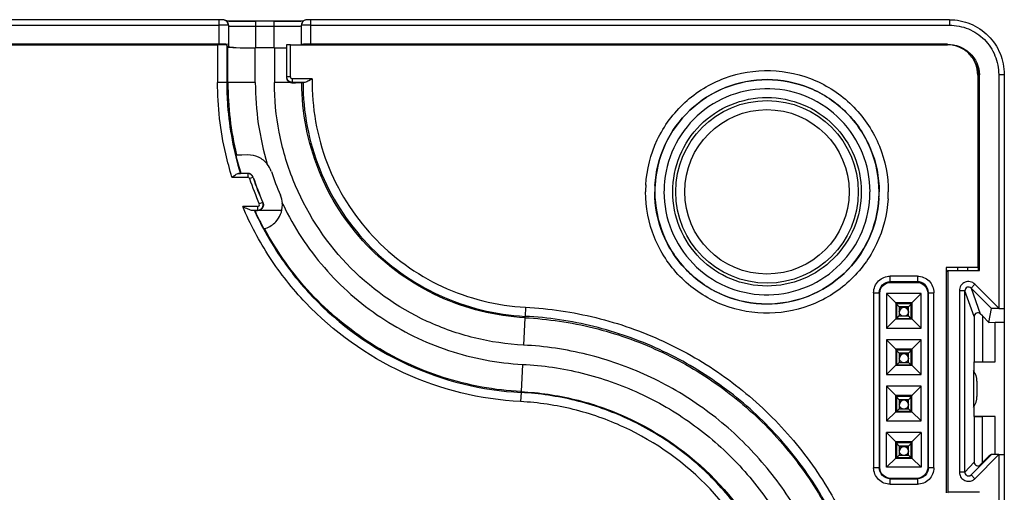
# Model space of a CAD drawing. Header units: inches. Extents: x 0 to 17, y 0 to 11.
# Tile 22 of 35: x 11.235 to 12.3, y 6.623 to 7.134. Entities that reach past the tile are written whole.
import ezdxf

# ---------------------------------------------------------------- set-up
doc = ezdxf.new("R2010")
doc.units = ezdxf.units.IN
doc.header["$LTSCALE"] = 0.935
doc.header["$MEASUREMENT"] = 0
doc.layers.get('0').update_dxf_attribs({"linetype": 'CONTINUOUS'})

msp = doc.modelspace()

# ---------------------------------------------------------------- linework, layer by layer
at = {"color": 6, "linetype": 'Continuous'}
for p, q in [((10.7596, 7.1279), (11.4506, 7.1279)), ((11.4506, 7.1073), (11.4506, 7.1338)), ((11.4545, 7.1338), (11.4506, 7.1338)), ((11.4576, 7.1279), (11.4506, 7.1279)), ((11.4605, 7.1278), (11.4576, 7.1279)), ((11.4578, 7.1325), (11.4611, 7.1324)), ((11.4605, 7.1278), (11.4605, 7.107)), ((11.4611, 7.1324), (11.4614, 7.1324)), ((11.4614, 7.1324), (11.4618, 7.1324)), ((11.4618, 7.1324), (11.4687, 7.1323)), ((11.4687, 7.1323), (11.4695, 7.1323)), ((11.4695, 7.1323), (11.4784, 7.1322)), ((11.4784, 7.1322), (11.4792, 7.1322)), ((11.4792, 7.1322), (11.4901, 7.1322)), ((11.4901, 7.1038), (11.4901, 7.1322)), ((11.5098, 7.1322), (11.4901, 7.1322)), ((11.5098, 7.1263), (11.4901, 7.1263)), ((11.5098, 7.1322), (11.5098, 7.1038)), ((11.5144, 7.1322), (11.5098, 7.1322)), ((11.5098, 7.1322), (11.5206, 7.1322)), ((11.5206, 7.1322), (11.5215, 7.1322)), ((11.5215, 7.1322), (11.5304, 7.1323)), ((11.5304, 7.1323), (11.5312, 7.1323)), ((11.5312, 7.1323), (11.5382, 7.1324)), ((11.5395, 7.1268), (11.538, 7.1266)), ((11.5382, 7.1324), (11.5385, 7.1324)), ((11.5385, 7.1324), (11.5389, 7.1324)), ((11.5389, 7.1324), (11.5421, 7.1325)), ((11.5493, 7.1279), (11.5394, 7.1278)), ((11.5394, 7.107), (11.5394, 7.1278)), ((11.5493, 7.1338), (11.5454, 7.1338)), ((12.2403, 7.1338), (11.5482, 7.1338)), ((11.5493, 7.1338), (11.5493, 7.1073)), ((11.5493, 7.1279), (12.2403, 7.1279)), ((12.2403, 7.1338), (12.2403, 7.1279)), ((11.4506, 7.1073), (10.7616, 7.1073)), ((11.4576, 7.1072), (11.4544, 7.1073)), ((11.4605, 7.107), (11.4576, 7.1072)), ((11.4605, 7.107), (11.4605, 7.1047)), ((11.4605, 7.1047), (11.4619, 7.1044)), ((11.4619, 7.1044), (11.4661, 7.1042)), ((12.2383, 7.1073), (11.5493, 7.1073)), ((12.2383, 7.1073), (12.2383, 7.1067)), ((12.2719, 7.0724), (12.2729, 7.0727)), ((12.2719, 6.8624), (12.2719, 7.0724)), ((12.2729, 6.8625), (12.2729, 7.0727)), ((12.2936, 7.0745), (12.2995, 7.0746)), ((12.2936, 7.0745), (12.2938, 6.8218)), ((12.2995, 7.0746), (12.2995, 6.8216)), ((11.4944, 6.9279), (11.5183, 6.9279)), ((12.239, 6.8625), (12.2369, 6.8607)), ((12.239, 6.6229), (12.239, 6.8625)), ((12.239, 6.8625), (12.2729, 6.8625)), ((12.249, 6.8659), (12.249, 6.8625)), ((12.2601, 6.8624), (12.2601, 6.8659)), ((12.2679, 6.8478), (12.2637, 6.8436)), ((12.2679, 6.8478), (12.2938, 6.8218)), ((12.2511, 6.8408), (12.2511, 6.6446)), ((12.257, 6.8408), (12.2511, 6.8408)), ((12.257, 6.6445), (12.257, 6.8408)), ((12.2669, 6.813), (12.257, 6.8408)), ((12.2637, 6.8436), (12.2737, 6.8158)), ((12.2857, 6.8216), (12.2637, 6.8436)), ((12.2759, 6.8135), (12.2737, 6.8158)), ((12.283, 6.8066), (12.2857, 6.8216)), ((12.2938, 6.8217), (12.2857, 6.8216)), ((12.2938, 6.8217), (12.2995, 6.8216)), ((12.2995, 6.8216), (12.2996, 6.8067)), ((12.2669, 6.813), (12.2669, 6.7642)), ((12.2759, 6.8135), (12.2759, 6.7642)), ((12.2759, 6.8135), (12.283, 6.8066)), ((12.283, 6.8066), (12.2898, 6.8067)), ((12.2898, 6.764), (12.2898, 6.8067)), ((12.2898, 6.8067), (12.2996, 6.8067)), ((12.2996, 6.8067), (12.2996, 6.6637)), ((12.2668, 6.764), (12.2668, 6.7538)), ((12.2668, 6.764), (12.2898, 6.764)), ((12.2664, 6.7544), (12.2662, 6.7424)), ((12.2662, 6.7424), (12.2662, 6.7273)), ((12.27, 6.743), (12.27, 6.7264)), ((12.2662, 6.7273), (12.2664, 6.715)), ((12.2668, 6.7156), (12.2668, 6.7048)), ((12.2898, 6.7048), (12.2668, 6.7048)), ((12.2669, 6.7043), (12.2669, 6.6555)), ((12.2759, 6.7043), (12.2669, 6.7043)), ((12.2759, 6.655), (12.2759, 6.7043)), ((12.2898, 6.6637), (12.2898, 6.7048)), ((12.257, 6.6445), (12.2669, 6.6555)), ((12.2637, 6.6417), (12.2857, 6.6637)), ((12.2938, 6.6636), (12.2679, 6.6376)), ((12.283, 6.662), (12.2759, 6.655)), ((12.2857, 6.6637), (12.283, 6.662)), ((12.2938, 6.6637), (12.2857, 6.6637)), ((12.2938, 6.6637), (12.2995, 6.6637)), ((12.2938, 6.6636), (12.2938, 4.7188)), ((12.2995, 6.6637), (12.2995, 4.7186)), ((12.2737, 6.6527), (12.2759, 6.655)), ((12.257, 6.6445), (12.2511, 6.6446)), ((12.2623, 6.6408), (12.2637, 6.6417)), ((12.2679, 6.6376), (12.2637, 6.6417)), ((12.2387, 6.6222), (12.239, 6.6229)), ((12.2729, 6.6229), (12.239, 6.6229))]:
    msp.add_line(p, q, dxfattribs=at)
at = {"color": 7, "linetype": 'Continuous'}
for p, q in [((10.7616, 7.1067), (11.4488, 7.1067)), ((11.4488, 7.1067), (11.4488, 7.0661)), ((11.4587, 7.1064), (11.4587, 7.0661)), ((11.4599, 7.1043), (11.4589, 7.1061)), ((11.4599, 7.0659), (11.4599, 7.1043)), ((11.4896, 7.0658), (11.4896, 7.1035)), ((11.5103, 7.1035), (11.4896, 7.1035)), ((11.5103, 7.1035), (11.5103, 7.0658)), ((11.5275, 7.1067), (11.5235, 7.1065)), ((11.5236, 7.072), (11.5236, 7.1065)), ((11.5275, 7.072), (11.5275, 7.1067)), ((11.5275, 7.1067), (12.2383, 7.1067)), ((11.5275, 7.072), (11.5236, 7.072)), ((12.2709, 7.074), (12.2709, 6.8659)), ((11.4587, 7.0661), (11.4488, 7.0661)), ((11.4587, 7.0661), (11.4599, 7.0659)), ((11.4896, 7.0658), (11.4599, 7.0659)), ((11.5276, 7.0658), (11.5103, 7.0658)), ((11.5291, 7.0656), (11.5295, 7.0661)), ((11.5291, 7.0656), (11.533, 7.0655)), ((11.5295, 7.07), (11.5295, 7.0661)), ((11.5511, 7.07), (11.5295, 7.07)), ((11.5432, 7.0661), (11.5295, 7.0661)), ((11.5408, 7.0655), (11.533, 7.0655)), ((11.5412, 7.0659), (11.5408, 7.0655)), ((11.5511, 7.07), (11.5476, 7.0679)), ((11.4692, 6.9878), (11.4684, 6.9876)), ((11.4692, 6.9878), (11.4749, 6.9879)), ((11.4749, 6.9879), (11.4814, 6.988)), ((11.4814, 6.9675), (11.4714, 6.9675)), ((11.4714, 6.9675), (11.4735, 6.9675)), ((11.4735, 6.9675), (11.4738, 6.9678)), ((11.4738, 6.9678), (11.4757, 6.9678)), ((11.4814, 6.9675), (11.4814, 6.9635)), ((11.4644, 6.9635), (11.4814, 6.9635)), ((11.4834, 6.9621), (11.4871, 6.9634)), ((11.4874, 6.9634), (11.4871, 6.9634)), ((11.4976, 6.9362), (11.4939, 6.9347)), ((11.4976, 6.9362), (11.4978, 6.9363)), ((11.4921, 6.9318), (11.476, 6.9318)), ((11.4863, 6.9278), (11.4921, 6.9278)), ((11.4891, 6.9273), (11.4886, 6.9277)), ((11.4891, 6.9273), (11.4896, 6.9262)), ((11.4891, 6.9273), (11.4896, 6.9262)), ((11.4912, 6.9273), (11.4891, 6.9273)), ((11.4921, 6.9273), (11.4912, 6.9273)), ((11.4921, 6.9318), (11.4921, 6.9278)), ((11.4995, 6.908), (11.5011, 6.9084)), ((12.2369, 6.8659), (12.2369, 6.6222)), ((12.2709, 6.8659), (12.2369, 6.8659)), ((12.1762, 6.8505), (12.1762, 6.8566)), ((12.2056, 6.8566), (12.1762, 6.8566)), ((12.2056, 6.8505), (12.1762, 6.8505)), ((12.1762, 6.8505), (12.1768, 6.8498)), ((12.1768, 6.8498), (12.205, 6.8498)), ((12.2056, 6.8505), (12.205, 6.8498)), ((12.2056, 6.8566), (12.2056, 6.8505)), ((12.1583, 6.8387), (12.1583, 6.6493)), ((12.1583, 6.8387), (12.1644, 6.8387)), ((12.1644, 6.8387), (12.1644, 6.6493)), ((12.1644, 6.8387), (12.165, 6.838)), ((12.165, 6.6498), (12.165, 6.838)), ((12.1722, 6.8378), (12.1722, 6.8004)), ((12.2096, 6.8378), (12.1722, 6.8378)), ((12.1822, 6.8278), (12.1722, 6.8378)), ((12.2096, 6.8378), (12.1997, 6.8278)), ((12.2096, 6.8004), (12.2096, 6.8378)), ((12.2169, 6.838), (12.2175, 6.8387)), ((12.2169, 6.838), (12.2169, 6.6498)), ((12.2175, 6.6493), (12.2175, 6.8387)), ((12.2175, 6.8387), (12.2235, 6.8387)), ((12.2235, 6.6493), (12.2235, 6.8387)), ((12.1822, 6.8278), (12.1822, 6.8103)), ((12.1997, 6.8278), (12.1822, 6.8278)), ((12.183, 6.8267), (12.1822, 6.8278)), ((12.183, 6.8267), (12.183, 6.8109)), ((12.1988, 6.8267), (12.183, 6.8267)), ((12.1861, 6.8233), (12.183, 6.8264)), ((12.1988, 6.8262), (12.196, 6.8233)), ((12.1997, 6.8278), (12.1988, 6.8267)), ((12.1988, 6.8109), (12.1988, 6.8267)), ((12.1997, 6.8278), (12.1997, 6.8103)), ((11.7818, 6.823), (11.7813, 6.8131)), ((12.1861, 6.8233), (12.1861, 6.8135)), ((12.196, 6.8233), (12.1861, 6.8233)), ((12.1861, 6.8231), (12.196, 6.8231)), ((12.196, 6.8135), (12.196, 6.8233)), ((11.7812, 6.8116), (11.7797, 6.782)), ((11.7813, 6.8131), (11.7812, 6.8116)), ((12.1722, 6.8004), (12.1822, 6.8103)), ((12.183, 6.8109), (12.1822, 6.8103)), ((12.1822, 6.8103), (12.1997, 6.8103)), ((12.183, 6.8109), (12.1988, 6.8109)), ((12.1835, 6.8109), (12.1861, 6.8135)), ((12.1861, 6.8135), (12.196, 6.8135)), ((12.1986, 6.8109), (12.196, 6.8135)), ((12.1997, 6.8103), (12.1988, 6.8109)), ((12.2096, 6.8004), (12.1997, 6.8103)), ((12.1722, 6.8004), (12.2096, 6.8004)), ((12.1722, 6.7877), (12.1722, 6.7503)), ((12.2096, 6.7877), (12.1722, 6.7877)), ((12.1822, 6.7777), (12.1722, 6.7877)), ((12.2096, 6.7877), (12.1997, 6.7777)), ((12.2096, 6.7503), (12.2096, 6.7877)), ((12.1822, 6.7777), (12.1822, 6.7602)), ((12.1997, 6.7777), (12.1822, 6.7777)), ((12.183, 6.7765), (12.1822, 6.7777)), ((12.183, 6.7765), (12.183, 6.7607)), ((12.1988, 6.7765), (12.183, 6.7765)), ((12.1861, 6.7732), (12.183, 6.7763)), ((12.1861, 6.7732), (12.1861, 6.7633)), ((12.196, 6.7732), (12.1861, 6.7732)), ((12.1861, 6.773), (12.196, 6.773)), ((12.1988, 6.776), (12.196, 6.7732)), ((12.196, 6.7633), (12.196, 6.7732)), ((12.1997, 6.7777), (12.1988, 6.7765)), ((12.1988, 6.7607), (12.1988, 6.7765)), ((12.1997, 6.7777), (12.1997, 6.7602)), ((12.1835, 6.7607), (12.1861, 6.7633)), ((12.1861, 6.7633), (12.196, 6.7633)), ((12.1986, 6.7607), (12.196, 6.7633)), ((11.7786, 6.7612), (11.7771, 6.7317)), ((12.1722, 6.7503), (12.1822, 6.7602)), ((12.183, 6.7607), (12.1822, 6.7602)), ((12.1822, 6.7602), (12.1997, 6.7602)), ((12.183, 6.7607), (12.1988, 6.7607)), ((12.1997, 6.7602), (12.1988, 6.7607)), ((12.2096, 6.7503), (12.1997, 6.7602)), ((12.1722, 6.7503), (12.2096, 6.7503)), ((11.777, 6.7308), (11.7765, 6.7209)), ((11.777, 6.7308), (11.7771, 6.7317)), ((12.1722, 6.7375), (12.1722, 6.7001)), ((12.2096, 6.7375), (12.1722, 6.7375)), ((12.1822, 6.7275), (12.1722, 6.7375)), ((12.2096, 6.7375), (12.1997, 6.7275)), ((12.2096, 6.7001), (12.2096, 6.7375)), ((12.1822, 6.71), (12.1822, 6.7275)), ((12.1997, 6.7275), (12.1822, 6.7275)), ((12.1822, 6.7275), (12.183, 6.7263)), ((12.183, 6.7263), (12.183, 6.7106)), ((12.1988, 6.7263), (12.183, 6.7263)), ((12.1861, 6.723), (12.183, 6.7261)), ((12.1861, 6.723), (12.1861, 6.7131)), ((12.196, 6.723), (12.1861, 6.723)), ((12.1861, 6.7228), (12.196, 6.7228)), ((12.1988, 6.7259), (12.196, 6.723)), ((12.196, 6.7131), (12.196, 6.723)), ((12.1997, 6.7275), (12.1988, 6.7263)), ((12.1988, 6.7106), (12.1988, 6.7263)), ((12.1997, 6.71), (12.1997, 6.7275)), ((12.1722, 6.7001), (12.1822, 6.71)), ((12.1822, 6.71), (12.183, 6.7106)), ((12.1822, 6.71), (12.1997, 6.71)), ((12.183, 6.7106), (12.1988, 6.7106)), ((12.1835, 6.7106), (12.1861, 6.7131)), ((12.1861, 6.7131), (12.196, 6.7131)), ((12.1986, 6.7106), (12.196, 6.7131)), ((12.1988, 6.7106), (12.1997, 6.71)), ((12.2096, 6.7001), (12.1997, 6.71)), ((12.1722, 6.7001), (12.2096, 6.7001)), ((12.1722, 6.6499), (12.1722, 6.6874)), ((12.2096, 6.6874), (12.1722, 6.6874)), ((12.1722, 6.6874), (12.1822, 6.6774)), ((12.1997, 6.6774), (12.2096, 6.6874)), ((12.2096, 6.6874), (12.2096, 6.6499)), ((12.1822, 6.6599), (12.1822, 6.6774)), ((12.1997, 6.6774), (12.1822, 6.6774)), ((12.1822, 6.6774), (12.183, 6.6762)), ((12.1988, 6.6762), (12.1997, 6.6774)), ((12.1997, 6.6774), (12.1997, 6.6599)), ((12.183, 6.6762), (12.183, 6.6604)), ((12.1988, 6.6762), (12.183, 6.6762)), ((12.1861, 6.6729), (12.183, 6.676)), ((12.1861, 6.6729), (12.1861, 6.663)), ((12.196, 6.6729), (12.1861, 6.6729)), ((12.1861, 6.6727), (12.196, 6.6727)), ((12.1988, 6.6757), (12.196, 6.6729)), ((12.196, 6.663), (12.196, 6.6729)), ((12.1988, 6.6604), (12.1988, 6.6762)), ((12.1822, 6.6599), (12.1722, 6.6499)), ((12.183, 6.6604), (12.1822, 6.6599)), ((12.1822, 6.6599), (12.1997, 6.6599)), ((12.183, 6.6604), (12.1988, 6.6604)), ((12.1835, 6.6604), (12.1861, 6.663)), ((12.1861, 6.663), (12.196, 6.663)), ((12.1986, 6.6604), (12.196, 6.663)), ((12.1988, 6.6604), (12.1997, 6.6599)), ((12.1997, 6.6599), (12.2096, 6.6499)), ((12.1644, 6.6493), (12.1583, 6.6493)), ((12.1644, 6.6493), (12.165, 6.6498)), ((12.2096, 6.6499), (12.1722, 6.6499)), ((12.2175, 6.6493), (12.2169, 6.6498)), ((12.2235, 6.6493), (12.2175, 6.6493)), ((12.1762, 6.6375), (12.1768, 6.6379)), ((12.1762, 6.6315), (12.1762, 6.6375)), ((12.1762, 6.6375), (12.2056, 6.6375)), ((12.205, 6.6379), (12.1768, 6.6379)), ((12.2056, 6.6375), (12.205, 6.6379)), ((12.2056, 6.6375), (12.2056, 6.6315)), ((12.1762, 6.6315), (12.2056, 6.6315))]:
    msp.add_line(p, q, dxfattribs=at)
at = {"color": 6, "linetype": 'Continuous'}
for points in [[(11.4596, 7.131), (11.4589, 7.1319), (11.4581, 7.1326), (11.4572, 7.1331), (11.4563, 7.1335), (11.4554, 7.1337), (11.4547, 7.1338), (11.4542, 7.1338), (11.4536, 7.1338), (11.4527, 7.1338), (11.4516, 7.1338), (10.7596, 7.1338)], [(11.4901, 7.1322), (11.4877, 7.1322), (11.4849, 7.1322), (11.4821, 7.1322), (11.4794, 7.1322), (11.4769, 7.1322), (11.4744, 7.1322), (11.4721, 7.1322), (11.4699, 7.1323), (11.4679, 7.1323), (11.466, 7.1323), (11.4643, 7.1323), (11.4627, 7.1324), (11.4612, 7.1324), (11.4599, 7.1324), (11.4588, 7.1325), (11.4582, 7.1325)], [(11.4605, 7.1278), (11.4604, 7.1287), (11.4601, 7.1299), (11.4596, 7.131)], [(11.5417, 7.1325), (11.5409, 7.1324), (11.5397, 7.1324), (11.5384, 7.1324), (11.5369, 7.1324), (11.5353, 7.1323), (11.5335, 7.1323), (11.5316, 7.1323), (11.5295, 7.1323), (11.5273, 7.1322), (11.5249, 7.1322), (11.5225, 7.1322), (11.5199, 7.1322), (11.5172, 7.1322), (11.5144, 7.1322)], [(11.5482, 7.1338), (11.5471, 7.1338), (11.5461, 7.1338), (11.5455, 7.1338), (11.545, 7.1338), (11.5441, 7.1336), (11.543, 7.1333), (11.5419, 7.1327), (11.541, 7.1318), (11.5402, 7.1306), (11.5396, 7.1293), (11.5394, 7.1278)]]:
    msp.add_lwpolyline(points, dxfattribs=at)
at = {"color": 7, "linetype": 'Continuous'}
for centre, radius in [((12.043, 6.9477), 0.0987), ((12.0429, 6.9477), 0.0889)]:
    msp.add_circle(centre, radius, dxfattribs=at)
at = {"color": 6, "linetype": 'Continuous'}
for centre, radius, start, end in [((11.4507, 6.8285), 0.2788, 89.2323, 90.0148), ((12.2387, 7.0724), 0.0332, 0.0033, 2.9607), ((12.2387, 7.0727), 0.0342, 0.0028, 2.7174), ((12.2709, 6.6555), 0.00395, 179.9985, 315.0063), ((12.2608, 6.6447), 0.0101, 296.8634, 306.7683), ((12.261, 6.6445), 0.00978, 306.7572, 314.9588)]:
    msp.add_arc(centre, radius, start, end, dxfattribs=at)
at = {"color": 7, "linetype": 'Continuous'}
for centre, radius, start, end in [((11.7957, 7.066), 0.3357, 180.0233, 193.4636), ((11.7962, 7.066), 0.3066, 180.0447, 196.73), ((11.7946, 7.0661), 0.3355, 193.5281, 197.0239), ((11.4812, 6.961), 0.0271, 18.556, 38.1738), ((11.7947, 7.0658), 0.3034, 198.4837, 203.624), ((11.7947, 7.0662), 0.3283, 198.4837, 203.624), ((11.7947, 7.0662), 0.3243, 198.4837, 203.624), ((11.7947, 7.0661), 0.324, 198.4837, 203.624), ((12.043, 6.9477), 0.1313, 176.7553, 179.9997), ((12.043, 6.9477), 0.1214, 176.7553, 179.9997), ((12.043, 6.9477), 0.1213, 176.7542, 179.9997), ((12.043, 6.9478), 0.1114, 176.7542, 179.9997), ((11.4919, 6.9334), 0.0271, 3.9356, 23.5499), ((12.0429, 6.9478), 0.1114, 356.7542, 359.9997), ((12.0429, 6.9477), 0.1213, 356.7542, 359.9997), ((12.0429, 6.9477), 0.1214, 356.7553, 359.9997), ((12.0429, 6.9477), 0.1313, 356.7553, 359.9997), ((11.4921, 6.9335), 0.0268, 359.9955, 3.8646), ((11.7932, 7.0651), 0.3035, 205.333, 205.6322), ((11.7939, 7.0658), 0.3351, 204.3385, 204.5963), ((11.7946, 7.0661), 0.3355, 204.642, 208.0406), ((11.5122, 6.9516), 0.0454, 252.3632, 253.7798), ((12.1911, 6.8182), 0.00494, 0.001, 179.8809), ((12.1911, 6.8177), 0.00494, 5.484, 174.3954), ((12.1911, 6.768), 0.00494, 0.001, 179.8809), ((12.1911, 6.7675), 0.00494, 5.484, 174.3954), ((12.1911, 6.7179), 0.00494, 0.001, 179.8809), ((12.1911, 6.7174), 0.00494, 5.484, 174.3954), ((12.1911, 6.6677), 0.00494, 0.001, 179.8809), ((12.1911, 6.6672), 0.00494, 5.484, 174.3954)]:
    msp.add_arc(centre, radius, start, end, dxfattribs=at)
for centre, major_axis, start_param, end_param in [((11.4488, 7.1064), (0.00987, 0), 6.300677, 7.85402), ((11.4896, 7.1043), (0.0296, 0), -3.124101, -1.570758), ((11.5103, 7.1043), (0.0296, 0), -1.570758, -1.11048)]:
    msp.add_ellipse(centre, major_axis=major_axis, ratio=0.029534, start_param=start_param, end_param=end_param, dxfattribs=at)
at = {"color": 6, "linetype": 'Continuous'}
msp.add_ellipse((12.2709, 6.813), major_axis=(-0.00201, 0.0034), ratio=0.99987, start_param=-1.320174, end_param=1.035946, dxfattribs=at)
for points, knots in [([(11.4576, 7.1329), (11.4573, 7.1331), (11.4564, 7.1335), (11.4553, 7.1338), (11.4545, 7.1338)], [0, 0, 0, 0, 0.26158, 1, 1, 1, 1]), ([(11.4605, 7.1278), (11.4605, 7.1281), (11.4604, 7.1291), (11.4601, 7.1301), (11.4597, 7.1307)], [0, 0, 0, 0, 0.236993, 1, 1, 1, 1]), ([(11.4901, 7.1263), (11.4882, 7.1263), (11.4844, 7.1263), (11.4789, 7.1263), (11.4738, 7.1264), (11.4694, 7.1264), (11.4662, 7.1265), (11.464, 7.1265), (11.4628, 7.1266), (11.4618, 7.1266), (11.4611, 7.1267), (11.4608, 7.1267), (11.4605, 7.1267), (11.4605, 7.1268)], [0, 0, 0, 0, 0.194819, 0.382521, 0.555289, 0.706712, 0.831061, 0.881488, 0.923457, 0.956543, 0.980406, 0.994893, 1, 1, 1, 1]), ([(11.538, 7.1266), (11.5344, 7.1264), (11.525, 7.1264), (11.5156, 7.1263), (11.5098, 7.1263)], [0, 0, 0, 0, 0.382002, 1, 1, 1, 1]), ([(11.5403, 7.1309), (11.5402, 7.1306), (11.5397, 7.1297), (11.5394, 7.1286), (11.5394, 7.1278)], [0, 0, 0, 0, 0.261587, 1, 1, 1, 1]), ([(11.5454, 7.1338), (11.5451, 7.1338), (11.5441, 7.1337), (11.5432, 7.1334), (11.5425, 7.133)], [0, 0, 0, 0, 0.237046, 1, 1, 1, 1]), ([(12.2403, 7.1338), (12.248, 7.1338), (12.2636, 7.1307), (12.2833, 7.1176), (12.2965, 7.0979), (12.2995, 7.0823), (12.2995, 7.0746)], [0, 0, 0, 0, 0.25, 0.500006, 0.750007, 1, 1, 1, 1]), ([(12.2403, 7.1279), (12.2472, 7.1279), (12.2613, 7.1251), (12.2791, 7.1133), (12.2908, 7.0954), (12.2936, 7.0814), (12.2936, 7.0745)], [0, 0, 0, 0, 0.249984, 0.499977, 0.750005, 1, 1, 1, 1]), ([(11.5493, 7.1073), (11.5481, 7.1073), (11.5462, 7.1073), (11.5439, 7.1073), (11.5424, 7.1072), (11.5412, 7.1072), (11.5403, 7.1071), (11.5398, 7.107), (11.5394, 7.107), (11.5394, 7.107)], [0, 0, 0, 0, 0.38213, 0.554817, 0.706053, 0.830202, 0.922686, 0.979744, 1, 1, 1, 1]), ([(12.2383, 7.1073), (12.2427, 7.1073), (12.2515, 7.1056), (12.2628, 7.0983), (12.2706, 7.0874), (12.2727, 7.0787), (12.2729, 7.0743)], [0, 0, 0, 0, 0.250015, 0.499956, 0.749893, 1, 1, 1, 1]), ([(12.2719, 7.0742), (12.2717, 7.0775), (12.2703, 7.0841), (12.2671, 7.0901), (12.2651, 7.0928)], [0, 0, 0, 0, 0.500187, 1, 1, 1, 1]), ([(12.2679, 6.8478), (12.2666, 6.8492), (12.263, 6.8511), (12.2569, 6.8505), (12.2522, 6.8466), (12.2511, 6.8427), (12.2511, 6.8408)], [0, 0, 0, 0, 0.250066, 0.500009, 0.749941, 1, 1, 1, 1]), ([(12.2637, 6.8436), (12.2632, 6.8441), (12.2618, 6.8449), (12.2593, 6.8447), (12.2575, 6.8431), (12.257, 6.8415), (12.257, 6.8408)], [0, 0, 0, 0, 0.249809, 0.499808, 0.749931, 1, 1, 1, 1]), ([(12.2511, 6.6446), (12.2511, 6.6429), (12.2519, 6.6395), (12.2555, 6.6358), (12.2605, 6.6343), (12.2639, 6.635), (12.2654, 6.6357)], [0, 0, 0, 0, 0.249988, 0.499899, 0.749827, 1, 1, 1, 1]), ([(12.257, 6.6445), (12.257, 6.6433), (12.2583, 6.6407), (12.2612, 6.6404), (12.2623, 6.6408)], [0, 0, 0, 0, 0.499797, 1, 1, 1, 1])]:
    msp.add_open_spline(points, degree=3, knots=knots, dxfattribs=at)
for points in [[(11.4597, 7.1307), (11.4592, 7.1316), (11.4584, 7.1324), (11.4576, 7.1329)], [(11.5425, 7.133), (11.5416, 7.1325), (11.5408, 7.1318), (11.5403, 7.1309)], [(12.27, 6.743), (12.27, 6.747), (12.2687, 6.7512), (12.2664, 6.7544)], [(12.2664, 6.715), (12.2687, 6.7182), (12.27, 6.7224), (12.27, 6.7264)]]:
    msp.add_open_spline(points, degree=3, dxfattribs=at)
at = {"color": 7, "linetype": 'Continuous'}
for points, knots in [([(12.2709, 7.074), (12.2709, 7.0783), (12.2692, 7.0869), (12.262, 7.0977), (12.2511, 7.105), (12.2426, 7.1067), (12.2383, 7.1067)], [0, 0, 0, 0, 0.250036, 0.499999, 0.749963, 1, 1, 1, 1]), ([(11.5295, 7.0661), (11.528, 7.0661), (11.5248, 7.0673), (11.5236, 7.0705), (11.5236, 7.072)], [0, 0, 0, 0, 0.500007, 1, 1, 1, 1]), ([(11.5275, 7.072), (11.5275, 7.0715), (11.5279, 7.0704), (11.529, 7.07), (11.5295, 7.07)], [0, 0, 0, 0, 0.499591, 1, 1, 1, 1]), ([(11.9119, 6.9551), (11.9129, 6.9718), (11.9214, 7.0053), (11.952, 7.0467), (11.9959, 7.0737), (12.0468, 7.0821), (12.0971, 7.0708), (12.1394, 7.0414), (12.1676, 6.9983), (12.1742, 6.9644), (12.1742, 6.9477)], [0, 0, 0, 0, 0.125007, 0.25, 0.374997, 0.499996, 0.624993, 0.749992, 0.87499, 1, 1, 1, 1]), ([(11.4644, 6.9635), (11.4619, 6.9718), (11.4528, 7.0053), (11.4488, 7.0401), (11.4488, 7.0661)], [0, 0, 0, 0, 0.250345, 1, 1, 1, 1]), ([(11.4587, 7.0661), (11.4587, 7.0578), (11.46, 7.0245), (11.4662, 6.9914), (11.4735, 6.9675)], [0, 0, 0, 0, 0.250337, 1, 1, 1, 1]), ([(11.7797, 6.782), (11.7618, 6.7829), (11.726, 6.7882), (11.658, 6.812), (11.5833, 6.8653), (11.534, 6.9427), (11.5138, 7.0118), (11.5103, 7.0478), (11.5103, 7.0658)], [0, 0, 0, 0, 0.125283, 0.250565, 0.500001, 0.749436, 0.874718, 1, 1, 1, 1]), ([(11.5238, 7.0693), (11.5242, 7.0682), (11.5258, 7.0663), (11.5281, 7.0656), (11.5291, 7.0656)], [0, 0, 0, 0, 0.536827, 1, 1, 1, 1]), ([(11.7812, 6.8116), (11.7493, 6.8133), (11.6854, 6.829), (11.6056, 6.8862), (11.5524, 6.9688), (11.54, 7.0335), (11.5399, 7.0654)], [0, 0, 0, 0, 0.25, 0.5, 0.749999, 1, 1, 1, 1]), ([(11.5412, 7.0659), (11.5412, 7.0341), (11.5535, 6.9697), (11.6064, 6.8874), (11.6859, 6.8304), (11.7495, 6.8147), (11.7813, 6.8131)], [0, 0, 0, 0, 0.249999, 0.499999, 0.749999, 1, 1, 1, 1]), ([(11.5476, 7.0679), (11.5469, 7.0675), (11.5455, 7.0667), (11.5439, 7.0661), (11.5432, 7.0661)], [0, 0, 0, 0, 0.553444, 1, 1, 1, 1]), ([(11.5511, 7.07), (11.5506, 7.0391), (11.5617, 6.9764), (11.6122, 6.8958), (11.6891, 6.8399), (11.7509, 6.8246), (11.7818, 6.823)], [0, 0, 0, 0, 0.25, 0.499999, 0.749999, 1, 1, 1, 1]), ([(11.9218, 6.9546), (11.9227, 6.9698), (11.9303, 7.0001), (11.9576, 7.038), (11.997, 7.0632), (12.0277, 7.069), (12.043, 7.069)], [0, 0, 0, 0, 0.250006, 0.499999, 0.749993, 1, 1, 1, 1]), ([(12.043, 7.069), (12.0278, 7.069), (11.997, 7.0631), (11.9577, 7.038), (11.9303, 7.0001), (11.9228, 6.9698), (11.9219, 6.9546)], [0, 0, 0, 0, 0.250007, 0.500001, 0.749994, 1, 1, 1, 1]), ([(12.1642, 6.9477), (12.1642, 6.9635), (12.1579, 6.9954), (12.1309, 7.0357), (12.0906, 7.0627), (12.0587, 7.069), (12.043, 7.069)], [0, 0, 0, 0, 0.250006, 0.499999, 0.749993, 1, 1, 1, 1]), ([(12.043, 7.069), (12.0588, 7.069), (12.0907, 7.0627), (12.131, 7.0357), (12.158, 6.9954), (12.1643, 6.9635), (12.1643, 6.9477)], [0, 0, 0, 0, 0.250007, 0.500001, 0.749994, 1, 1, 1, 1]), ([(12.1544, 6.9478), (12.1544, 6.962), (12.1488, 6.9908), (12.1248, 7.0273), (12.0889, 7.0523), (12.0462, 7.0619), (12.003, 7.0547), (11.9657, 7.0319), (11.9398, 6.9967), (11.9326, 6.9683), (11.9317, 6.9541)], [0, 0, 0, 0, 0.125009, 0.250002, 0.375001, 0.5, 0.624999, 0.749998, 0.874991, 1, 1, 1, 1]), ([(11.941, 6.9478), (11.941, 6.961), (11.9463, 6.9878), (11.969, 7.0217), (12.0029, 7.0444), (12.0297, 7.0497), (12.043, 7.0497)], [0, 0, 0, 0, 0.250009, 0.499999, 0.749989, 1, 1, 1, 1]), ([(12.043, 7.0497), (12.0562, 7.0497), (12.083, 7.0444), (12.1169, 7.0217), (12.1396, 6.9878), (12.1449, 6.961), (12.1449, 6.9478)], [0, 0, 0, 0, 0.250011, 0.500001, 0.749991, 1, 1, 1, 1]), ([(11.4814, 6.988), (11.4853, 6.988), (11.4934, 6.9862), (11.4999, 6.981), (11.5025, 6.9778)], [0, 0, 0, 0, 0.478991, 1, 1, 1, 1]), ([(11.4644, 6.9635), (11.4656, 6.9644), (11.4674, 6.9657), (11.4697, 6.9671), (11.4709, 6.9675), (11.4714, 6.9675)], [0, 0, 0, 0, 0.557175, 0.800273, 1, 1, 1, 1]), ([(11.4874, 6.9634), (11.4869, 6.9647), (11.4852, 6.967), (11.4826, 6.9677), (11.4814, 6.9677)], [0, 0, 0, 0, 0.547757, 1, 1, 1, 1]), ([(11.4871, 6.9634), (11.4867, 6.9645), (11.4852, 6.9667), (11.4826, 6.9675), (11.4814, 6.9675)], [0, 0, 0, 0, 0.499917, 1, 1, 1, 1]), ([(11.4834, 6.9621), (11.4832, 6.9625), (11.4827, 6.9633), (11.4818, 6.9635), (11.4814, 6.9635)], [0, 0, 0, 0, 0.499825, 1, 1, 1, 1]), ([(12.174, 6.9402), (12.173, 6.9235), (12.1645, 6.89), (12.134, 6.8486), (12.09, 6.8216), (12.0392, 6.8132), (11.9889, 6.8245), (11.9465, 6.8539), (11.9183, 6.897), (11.9117, 6.9309), (11.9117, 6.9477)], [0, 0, 0, 0, 0.125007, 0.25, 0.374997, 0.499996, 0.624993, 0.749992, 0.87499, 1, 1, 1, 1]), ([(12.043, 6.8263), (12.0272, 6.8263), (11.9953, 6.8327), (11.9549, 6.8597), (11.9279, 6.9), (11.9216, 6.9319), (11.9216, 6.9477)], [0, 0, 0, 0, 0.250007, 0.500001, 0.749994, 1, 1, 1, 1]), ([(11.9217, 6.9477), (11.9217, 6.932), (11.928, 6.9001), (11.955, 6.8598), (11.9953, 6.8328), (12.0272, 6.8265), (12.043, 6.8265)], [0, 0, 0, 0, 0.250006, 0.499999, 0.749993, 1, 1, 1, 1]), ([(11.9316, 6.9478), (11.9316, 6.9335), (11.9372, 6.9048), (11.9611, 6.8682), (11.997, 6.8432), (12.0397, 6.8336), (12.0829, 6.8408), (12.1202, 6.8637), (12.1462, 6.8988), (12.1534, 6.9272), (12.1542, 6.9415)], [0, 0, 0, 0, 0.125009, 0.250002, 0.375001, 0.5, 0.624999, 0.749998, 0.874991, 1, 1, 1, 1]), ([(12.043, 6.8458), (12.0297, 6.8458), (12.0029, 6.8511), (11.969, 6.8738), (11.9463, 6.9077), (11.941, 6.9345), (11.941, 6.9478)], [0, 0, 0, 0, 0.250011, 0.500001, 0.749991, 1, 1, 1, 1]), ([(12.1449, 6.9478), (12.1449, 6.9345), (12.1396, 6.9077), (12.1169, 6.8738), (12.083, 6.8511), (12.0562, 6.8458), (12.043, 6.8458)], [0, 0, 0, 0, 0.250009, 0.499999, 0.749989, 1, 1, 1, 1]), ([(11.4921, 6.9278), (11.494, 6.9278), (11.498, 6.9299), (11.4983, 6.9345), (11.4976, 6.9362)], [0, 0, 0, 0, 0.499637, 1, 1, 1, 1]), ([(11.4921, 6.9318), (11.4927, 6.9318), (11.4941, 6.9325), (11.4942, 6.9341), (11.4939, 6.9347)], [0, 0, 0, 0, 0.500024, 1, 1, 1, 1]), ([(11.4983, 6.934), (11.4984, 6.9328), (11.4978, 6.9304), (11.4961, 6.9288), (11.4952, 6.9282)], [0, 0, 0, 0, 0.536522, 1, 1, 1, 1]), ([(11.5011, 6.9084), (11.5051, 6.9097), (11.5117, 6.914), (11.5176, 6.9233), (11.5189, 6.9301), (11.5189, 6.9335)], [0, 0, 0, 0, 0.389192, 0.685452, 1, 1, 1, 1]), ([(11.5196, 6.9339), (11.5313, 6.9094), (11.5615, 6.8634), (11.6234, 6.809), (11.6974, 6.7728), (11.7515, 6.7626), (11.7786, 6.7612)], [0, 0, 0, 0, 0.250014, 0.500002, 0.749991, 1, 1, 1, 1]), ([(12.043, 6.8265), (12.0582, 6.8265), (12.0889, 6.8323), (12.1283, 6.8575), (12.1556, 6.8953), (12.1632, 6.9257), (12.164, 6.9409)], [0, 0, 0, 0, 0.250007, 0.500001, 0.749994, 1, 1, 1, 1]), ([(12.1641, 6.9408), (12.1633, 6.9256), (12.1557, 6.8953), (12.1283, 6.8574), (12.0889, 6.8322), (12.0582, 6.8263), (12.043, 6.8263)], [0, 0, 0, 0, 0.250006, 0.499999, 0.749993, 1, 1, 1, 1]), ([(11.476, 6.9318), (11.4778, 6.931), (11.4804, 6.9297), (11.4839, 6.9284), (11.4855, 6.9279), (11.4863, 6.9278)], [0, 0, 0, 0, 0.537218, 0.78786, 1, 1, 1, 1]), ([(11.544, 6.8279), (11.5297, 6.843), (11.5037, 6.8758), (11.4841, 6.9127), (11.476, 6.9318)], [0, 0, 0, 0, 0.5, 1, 1, 1, 1]), ([(11.4892, 6.9263), (11.4969, 6.9095), (11.5151, 6.8771), (11.5384, 6.8481), (11.5512, 6.8347)], [0, 0, 0, 0, 0.500003, 1, 1, 1, 1]), ([(11.7771, 6.7317), (11.7485, 6.7332), (11.6916, 6.7436), (11.6132, 6.7803), (11.5466, 6.8357), (11.513, 6.8828), (11.4995, 6.908)], [0, 0, 0, 0, 0.250009, 0.499992, 0.749984, 1, 1, 1, 1]), ([(12.1583, 6.8387), (12.1583, 6.8433), (12.1622, 6.8528), (12.1717, 6.8566), (12.1762, 6.8566)], [0, 0, 0, 0, 0.500078, 1, 1, 1, 1]), ([(12.1644, 6.8387), (12.1644, 6.8417), (12.1669, 6.848), (12.1732, 6.8505), (12.1762, 6.8505)], [0, 0, 0, 0, 0.499987, 1, 1, 1, 1]), ([(12.165, 6.838), (12.165, 6.841), (12.1675, 6.8473), (12.1738, 6.8498), (12.1768, 6.8498)], [0, 0, 0, 0, 0.499999, 1, 1, 1, 1]), ([(12.205, 6.8498), (12.2081, 6.8498), (12.2144, 6.8473), (12.2169, 6.841), (12.2169, 6.838)], [0, 0, 0, 0, 0.500001, 1, 1, 1, 1]), ([(12.2056, 6.8566), (12.2102, 6.8566), (12.2197, 6.8528), (12.2235, 6.8433), (12.2235, 6.8387)], [0, 0, 0, 0, 0.50008, 1, 1, 1, 1]), ([(12.2175, 6.8387), (12.2175, 6.8417), (12.215, 6.848), (12.2087, 6.8505), (12.2056, 6.8505)], [0, 0, 0, 0, 0.500007, 1, 1, 1, 1]), ([(11.7765, 6.7209), (11.7331, 6.7232), (11.6464, 6.7444), (11.5739, 6.7965), (11.544, 6.8279)], [0, 0, 0, 0, 0.5, 1, 1, 1, 1]), ([(11.5512, 6.8347), (11.5802, 6.8041), (11.6507, 6.7536), (11.7349, 6.733), (11.777, 6.7308)], [0, 0, 0, 0, 0.499991, 1, 1, 1, 1]), ([(11.7818, 6.823), (11.8075, 6.8216), (11.8586, 6.8141), (11.9318, 6.7884), (11.9988, 6.7495), (12.0572, 6.6985), (12.105, 6.6375), (12.1404, 6.5686), (12.1622, 6.4942), (12.1671, 6.4427), (12.1671, 6.417)], [0, 0, 0, 0, 0.125004, 0.25, 0.375002, 0.500001, 0.625, 0.750001, 0.874996, 1, 1, 1, 1]), ([(12.1897, 6.8134), (12.1892, 6.8136), (12.1882, 6.8141), (12.187, 6.8152), (12.1863, 6.8166), (12.1861, 6.8177), (12.1861, 6.8182)], [0, 0, 0, 0, 0.249987, 0.499998, 0.749972, 1, 1, 1, 1]), ([(12.196, 6.8182), (12.196, 6.8176), (12.1958, 6.8166), (12.1951, 6.8152), (12.1939, 6.8141), (12.1929, 6.8136), (12.1924, 6.8134)], [0, 0, 0, 0, 0.250032, 0.500004, 0.750015, 1, 1, 1, 1]), ([(11.7812, 6.8116), (11.8062, 6.8103), (11.856, 6.803), (11.9271, 6.778), (11.9923, 6.7401), (12.0491, 6.6906), (12.0956, 6.6312), (12.1301, 6.5642), (12.1513, 6.4918), (12.156, 6.4417), (12.156, 6.4167)], [0, 0, 0, 0, 0.125002, 0.249992, 0.374984, 0.499979, 0.624979, 0.749984, 0.87499, 1, 1, 1, 1]), ([(12.1572, 6.417), (12.1572, 6.442), (12.1525, 6.4923), (12.1312, 6.5648), (12.0967, 6.6321), (12.05, 6.6917), (11.993, 6.7413), (11.9276, 6.7794), (11.8563, 6.8044), (11.8063, 6.8118), (11.7813, 6.8131)], [0, 0, 0, 0, 0.125002, 0.249992, 0.374983, 0.499978, 0.624978, 0.749983, 0.874989, 1, 1, 1, 1]), ([(12.1264, 6.4166), (12.1264, 6.4397), (12.122, 6.4861), (12.1024, 6.553), (12.0705, 6.6151), (12.0275, 6.67), (11.9749, 6.7158), (11.9146, 6.7509), (11.8488, 6.7739), (11.8028, 6.7808), (11.7797, 6.782)], [0, 0, 0, 0, 0.125004, 0.249999, 0.375, 0.499999, 0.624998, 0.75, 0.874996, 1, 1, 1, 1]), ([(12.1897, 6.7633), (12.1892, 6.7634), (12.1882, 6.7639), (12.187, 6.765), (12.1863, 6.7664), (12.1861, 6.7675), (12.1861, 6.768)], [0, 0, 0, 0, 0.249987, 0.499998, 0.749972, 1, 1, 1, 1]), ([(12.196, 6.768), (12.196, 6.7675), (12.1958, 6.7664), (12.1951, 6.765), (12.1939, 6.7639), (12.1929, 6.7634), (12.1924, 6.7633)], [0, 0, 0, 0, 0.250032, 0.500004, 0.750015, 1, 1, 1, 1]), ([(11.7786, 6.7612), (11.8004, 6.7601), (11.8437, 6.7537), (11.9057, 6.732), (11.9626, 6.699), (12.0122, 6.6558), (12.0527, 6.6041), (12.0828, 6.5457), (12.1014, 6.4827), (12.1056, 6.4391), (12.1056, 6.4173)], [0, 0, 0, 0, 0.125001, 0.250001, 0.375001, 0.5, 0.624999, 0.749999, 0.874998, 1, 1, 1, 1]), ([(12.0748, 6.417), (12.0748, 6.4368), (12.071, 6.4766), (12.0542, 6.5341), (12.0268, 6.5874), (11.9899, 6.6346), (11.9447, 6.6739), (11.8929, 6.7041), (11.8364, 6.7239), (11.7968, 6.7297), (11.777, 6.7308)], [0, 0, 0, 0, 0.125, 0.249999, 0.374999, 0.499999, 0.624999, 0.749999, 0.875, 1, 1, 1, 1]), ([(11.7771, 6.7317), (11.7966, 6.7307), (11.8357, 6.725), (11.91, 6.6994), (11.9919, 6.642), (12.0471, 6.5585), (12.0707, 6.4836), (12.0754, 6.4444), (12.0759, 6.4248)], [0, 0, 0, 0, 0.125273, 0.250546, 0.500001, 0.749456, 0.874728, 1, 1, 1, 1]), ([(12.0649, 6.417), (12.0649, 6.4362), (12.0613, 6.4748), (12.0396, 6.5488), (11.9868, 6.6317), (11.9068, 6.6888), (11.834, 6.7142), (11.7957, 6.7199), (11.7765, 6.7209)], [0, 0, 0, 0, 0.125282, 0.250564, 0.499999, 0.749435, 0.874717, 1, 1, 1, 1]), ([(12.1897, 6.7131), (12.1892, 6.7133), (12.1882, 6.7137), (12.187, 6.7149), (12.1863, 6.7163), (12.1861, 6.7173), (12.1861, 6.7179)], [0, 0, 0, 0, 0.249987, 0.499998, 0.749972, 1, 1, 1, 1]), ([(12.196, 6.7179), (12.196, 6.7173), (12.1958, 6.7163), (12.1951, 6.7149), (12.1939, 6.7137), (12.1929, 6.7133), (12.1924, 6.7131)], [0, 0, 0, 0, 0.250032, 0.500004, 0.750015, 1, 1, 1, 1]), ([(12.1897, 6.663), (12.1892, 6.6631), (12.1882, 6.6636), (12.187, 6.6647), (12.1863, 6.6661), (12.1861, 6.6672), (12.1861, 6.6677)], [0, 0, 0, 0, 0.249987, 0.499998, 0.749972, 1, 1, 1, 1]), ([(12.196, 6.6677), (12.196, 6.6672), (12.1958, 6.6661), (12.1951, 6.6647), (12.1939, 6.6636), (12.1929, 6.6631), (12.1924, 6.663)], [0, 0, 0, 0, 0.250032, 0.500004, 0.750015, 1, 1, 1, 1]), ([(12.1762, 6.6315), (12.1717, 6.6315), (12.1621, 6.6353), (12.1583, 6.6448), (12.1583, 6.6493)], [0, 0, 0, 0, 0.50008, 1, 1, 1, 1]), ([(12.1762, 6.6375), (12.1732, 6.6375), (12.1669, 6.64), (12.1644, 6.6463), (12.1644, 6.6493)], [0, 0, 0, 0, 0.499989, 1, 1, 1, 1]), ([(12.1768, 6.6379), (12.1738, 6.6379), (12.1675, 6.6405), (12.165, 6.6468), (12.165, 6.6498)], [0, 0, 0, 0, 0.500001, 1, 1, 1, 1]), ([(12.2169, 6.6498), (12.2169, 6.6468), (12.2144, 6.6405), (12.2081, 6.6379), (12.205, 6.6379)], [0, 0, 0, 0, 0.499999, 1, 1, 1, 1]), ([(12.2235, 6.6493), (12.2235, 6.6448), (12.2197, 6.6353), (12.2102, 6.6315), (12.2056, 6.6315)], [0, 0, 0, 0, 0.500078, 1, 1, 1, 1]), ([(12.2175, 6.6493), (12.2175, 6.6463), (12.215, 6.64), (12.2087, 6.6375), (12.2056, 6.6375)], [0, 0, 0, 0, 0.499977, 1, 1, 1, 1])]:
    msp.add_open_spline(points, degree=3, knots=knots, dxfattribs=at)
for points in [[(11.5233, 7.0717), (11.5233, 7.0709), (11.5235, 7.0701), (11.5238, 7.0693)], [(11.4978, 6.9363), (11.4981, 6.9356), (11.4983, 6.9348), (11.4983, 6.934)], [(11.4952, 6.9282), (11.4943, 6.9277), (11.4932, 6.9273), (11.4921, 6.9273)]]:
    msp.add_open_spline(points, degree=3, dxfattribs=at)

doc.saveas('drawing.dxf')
